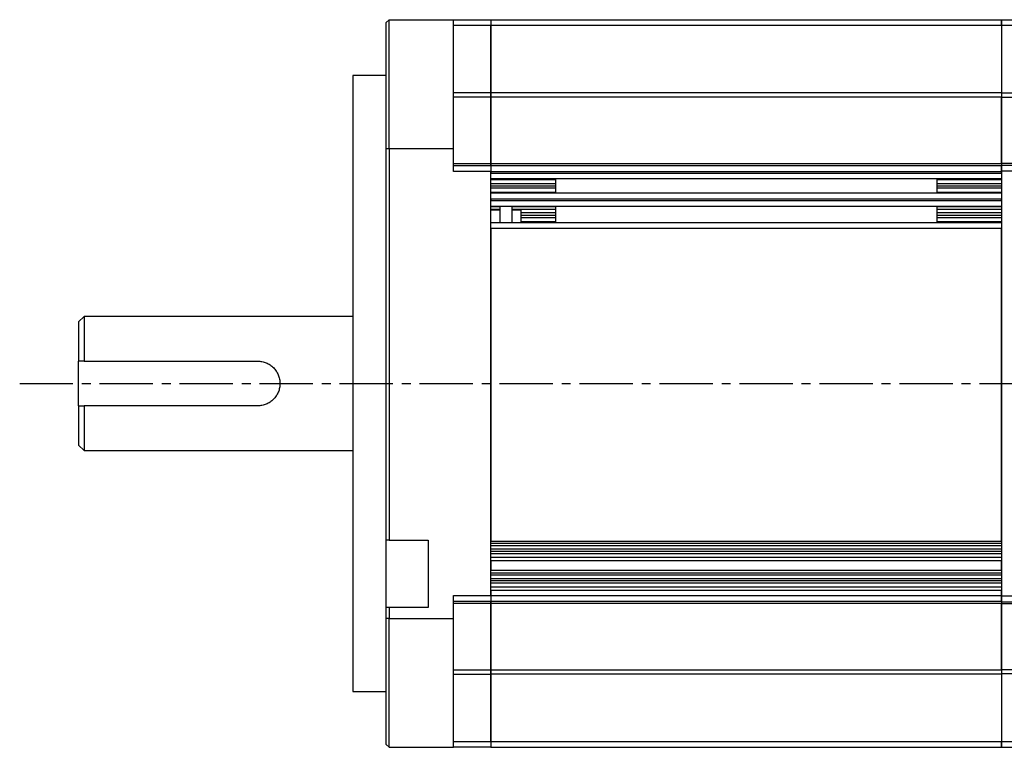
# Model space of a CAD drawing. Header units: millimetres. Extents: x 32176 to 34559, y 9836 to 10798.
# Tile 39 of 57: x 33330 to 33506, y 10273 to 10403. Entities that reach past the tile are written whole.
import ezdxf

# ---------------------------------------------------------------- set-up
doc = ezdxf.new("R2010")
doc.units = ezdxf.units.MM
doc.linetypes.add('CENTER2', pattern=[28.575, 19.05, -3.175, 3.175, -3.175])
doc.layers.add('Center', color=1, linetype='CENTER2')

msp = doc.modelspace()

# ---------------------------------------------------------------- linework, layer by layer
at = {"color": 7, "linetype": 'Continuous', "lineweight": 25}
for p, q in [((33396.34, 10402.84), (33395.84, 10402.34)), ((33396.34, 10379.84), (33396.34, 10402.84)), ((33396.34, 10402.84), (33407.84, 10402.84)), ((33407.84, 10379.84), (33407.84, 10402.84)), ((33407.84, 10402.84), (33414.54, 10402.84)), ((33414.54, 10402.84), (33414.54, 10401.84)), ((33414.54, 10402.84), (33505.74, 10402.84)), ((33414.54, 10402.84), (33414.54, 10401.84)), ((33505.74, 10402.84), (33516.74, 10402.84)), ((33505.74, 10401.84), (33505.74, 10402.84)), ((33395.84, 10379.84), (33395.84, 10402.34)), ((33407.84, 10401.84), (33414.54, 10401.84)), ((33414.54, 10401.84), (33414.54, 10389.78)), ((33414.54, 10401.84), (33505.74, 10401.84)), ((33414.54, 10389.78), (33414.54, 10401.84)), ((33505.74, 10401.84), (33505.74, 10389.71)), ((33505.74, 10401.84), (33516.74, 10401.84)), ((33395.84, 10392.84), (33389.84, 10392.84)), ((33389.84, 10392.84), (33389.84, 10282.84)), ((33414.54, 10389.78), (33407.84, 10389.78)), ((33414.54, 10388.99), (33407.84, 10388.99)), ((33414.54, 10389.78), (33414.54, 10388.99)), ((33505.74, 10389.78), (33414.54, 10389.78)), ((33414.54, 10388.99), (33414.54, 10389.78)), ((33414.54, 10377.13), (33414.54, 10388.99)), ((33505.74, 10388.99), (33414.54, 10388.99)), ((33414.54, 10388.99), (33414.54, 10377.13)), ((33516.74, 10389.71), (33505.74, 10389.71)), ((33505.74, 10389.71), (33505.74, 10388.99)), ((33505.74, 10377.13), (33505.74, 10388.99)), ((33505.74, 10388.92), (33505.74, 10377.23)), ((33516.74, 10388.92), (33505.74, 10388.92)), ((33395.84, 10309.84), (33395.84, 10379.84)), ((33395.84, 10379.84), (33396.34, 10379.84)), ((33396.34, 10379.84), (33396.34, 10309.84)), ((33396.34, 10379.84), (33407.84, 10379.84)), ((33407.84, 10375.74), (33407.84, 10379.84)), ((33407.84, 10377.13), (33414.54, 10377.13)), ((33414.54, 10376.74), (33407.84, 10376.74)), ((33414.54, 10377.13), (33414.54, 10376.74)), ((33414.54, 10377.13), (33505.74, 10377.13)), ((33414.54, 10376.74), (33414.54, 10377.13)), ((33414.54, 10376.74), (33414.54, 10375.74)), ((33505.74, 10376.74), (33414.54, 10376.74)), ((33414.54, 10376.74), (33414.54, 10375.74)), ((33505.74, 10377.23), (33516.74, 10377.23)), ((33505.74, 10377.13), (33505.74, 10376.84)), ((33505.74, 10376.84), (33516.74, 10376.84)), ((33505.74, 10375.84), (33505.74, 10376.74)), ((33414.54, 10375.74), (33407.84, 10375.74)), ((33414.54, 10299.94), (33414.54, 10375.74)), ((33414.54, 10375.74), (33505.74, 10375.74)), ((33414.54, 10375.74), (33414.54, 10375.44)), ((33414.54, 10375.44), (33505.74, 10375.44)), ((33505.74, 10375.84), (33516.74, 10375.84)), ((33505.74, 10375.84), (33505.74, 10299.84)), ((33505.74, 10375.44), (33505.74, 10375.74)), ((33414.54, 10374.44), (33505.74, 10374.44)), ((33426.04, 10374.21), (33414.54, 10374.21)), ((33426.04, 10373.51), (33414.54, 10373.51)), ((33426.04, 10373.12), (33414.54, 10373.12)), ((33426.04, 10374.44), (33426.04, 10371.84)), ((33494.24, 10371.84), (33494.24, 10374.44)), ((33505.74, 10374.21), (33494.24, 10374.21)), ((33505.74, 10373.51), (33494.24, 10373.51)), ((33505.74, 10373.12), (33494.24, 10373.12)), ((33426.04, 10372.72), (33414.54, 10372.72)), ((33414.54, 10372.03), (33426.04, 10372.03)), ((33505.74, 10371.84), (33414.54, 10371.84)), ((33505.74, 10372.72), (33494.24, 10372.72)), ((33494.24, 10372.03), (33505.74, 10372.03)), ((33414.54, 10370.84), (33505.74, 10370.84)), ((33414.54, 10370.84), (33414.54, 10370.54)), ((33414.54, 10370.54), (33505.74, 10370.54)), ((33414.54, 10369.54), (33505.74, 10369.54)), ((33414.54, 10369.49), (33416.14, 10369.49)), ((33416.14, 10369.54), (33416.14, 10366.54)), ((33418.34, 10366.54), (33418.34, 10369.54)), ((33418.34, 10369.49), (33426.04, 10369.49)), ((33426.04, 10369.54), (33426.04, 10366.54)), ((33494.24, 10366.54), (33494.24, 10369.54)), ((33494.24, 10369.49), (33505.74, 10369.49)), ((33505.74, 10370.54), (33505.74, 10370.84)), ((33416.14, 10368.93), (33414.54, 10368.93)), ((33416.14, 10368.78), (33414.54, 10368.78)), ((33426.04, 10368.93), (33418.34, 10368.93)), ((33419.94, 10368.78), (33418.34, 10368.78)), ((33419.94, 10366.54), (33419.94, 10368.78)), ((33426.04, 10368.31), (33419.94, 10368.31)), ((33426.04, 10367.87), (33419.94, 10367.87)), ((33505.74, 10368.93), (33494.24, 10368.93)), ((33505.74, 10368.31), (33494.24, 10368.31)), ((33505.74, 10367.87), (33494.24, 10367.87)), ((33505.74, 10366.54), (33414.54, 10366.54)), ((33426.04, 10367.43), (33419.94, 10367.43)), ((33419.94, 10366.8), (33426.04, 10366.8)), ((33505.74, 10367.43), (33494.24, 10367.43)), ((33494.24, 10366.8), (33505.74, 10366.8)), ((33505.74, 10365.54), (33414.54, 10365.54)), ((33414.54, 10365.54), (33414.54, 10309.69)), ((33505.74, 10309.69), (33505.74, 10365.54)), ((33341.84, 10349.84), (33340.84, 10348.84)), ((33340.84, 10348.84), (33340.84, 10341.84)), ((33389.84, 10349.84), (33341.84, 10349.84)), ((33341.84, 10349.84), (33341.84, 10341.84)), ((33340.84, 10333.84), (33340.84, 10341.84)), ((33341.84, 10341.84), (33372.84, 10341.84)), ((33340.84, 10333.84), (33340.84, 10326.84)), ((33341.84, 10333.84), (33341.84, 10325.84)), ((33372.84, 10333.84), (33341.84, 10333.84)), ((33340.84, 10326.84), (33341.84, 10325.84)), ((33341.84, 10325.84), (33389.84, 10325.84)), ((33396.34, 10309.84), (33395.84, 10309.84)), ((33395.84, 10297.84), (33395.84, 10309.84)), ((33396.34, 10309.84), (33403.34, 10309.84)), ((33403.34, 10309.84), (33403.34, 10297.84)), ((33414.54, 10309.69), (33505.74, 10309.69)), ((33414.54, 10309.29), (33505.74, 10309.29)), ((33414.54, 10308.88), (33505.74, 10308.88)), ((33505.74, 10308.26), (33414.54, 10308.26)), ((33505.74, 10307.82), (33414.54, 10307.82)), ((33505.74, 10307.38), (33414.54, 10307.38)), ((33505.74, 10306.75), (33414.54, 10306.75)), ((33414.54, 10306.19), (33505.74, 10306.19)), ((33414.54, 10306.19), (33414.54, 10304.46)), ((33505.74, 10304.46), (33505.74, 10306.19)), ((33414.54, 10304.46), (33505.74, 10304.46)), ((33414.54, 10304.04), (33505.74, 10304.04)), ((33414.54, 10303.65), (33505.74, 10303.65)), ((33505.74, 10302.96), (33414.54, 10302.96)), ((33505.74, 10302.56), (33414.54, 10302.56)), ((33505.74, 10302.17), (33414.54, 10302.17)), ((33505.74, 10301.47), (33414.54, 10301.47)), ((33414.54, 10300.94), (33505.74, 10300.94)), ((33414.54, 10300.94), (33414.54, 10299.94)), ((33505.74, 10299.94), (33505.74, 10300.94)), ((33407.84, 10299.94), (33414.54, 10299.94)), ((33407.84, 10295.84), (33407.84, 10299.94)), ((33414.54, 10299.94), (33414.54, 10298.94)), ((33414.54, 10299.94), (33505.74, 10299.94)), ((33414.54, 10299.94), (33414.54, 10298.94)), ((33516.74, 10299.84), (33505.74, 10299.84)), ((33505.74, 10298.94), (33505.74, 10299.84)), ((33396.34, 10297.84), (33395.84, 10297.84)), ((33395.84, 10295.84), (33395.84, 10297.84)), ((33396.34, 10297.84), (33396.34, 10295.84)), ((33403.34, 10297.84), (33396.34, 10297.84)), ((33407.84, 10298.94), (33414.54, 10298.94)), ((33414.54, 10298.55), (33407.84, 10298.55)), ((33414.54, 10298.94), (33414.54, 10298.55)), ((33414.54, 10298.94), (33505.74, 10298.94)), ((33414.54, 10298.55), (33414.54, 10298.94)), ((33414.54, 10286.69), (33414.54, 10298.55)), ((33505.74, 10298.55), (33414.54, 10298.55)), ((33414.54, 10298.55), (33414.54, 10286.69)), ((33505.74, 10298.84), (33505.74, 10298.45)), ((33505.74, 10298.84), (33516.74, 10298.84)), ((33505.74, 10298.45), (33505.74, 10286.76)), ((33516.74, 10298.45), (33505.74, 10298.45)), ((33505.74, 10286.76), (33505.74, 10298.45)), ((33395.84, 10273.34), (33395.84, 10295.84)), ((33396.34, 10295.84), (33395.84, 10295.84)), ((33396.34, 10295.84), (33407.84, 10295.84)), ((33396.34, 10272.84), (33396.34, 10295.84)), ((33407.84, 10272.84), (33407.84, 10295.84)), ((33407.84, 10286.69), (33414.54, 10286.69)), ((33414.54, 10286.69), (33414.54, 10285.9)), ((33414.54, 10286.69), (33505.74, 10286.69)), ((33414.54, 10285.9), (33414.54, 10286.69)), ((33505.74, 10286.76), (33505.74, 10285.97)), ((33505.74, 10286.76), (33516.74, 10286.76)), ((33407.84, 10285.9), (33414.54, 10285.9)), ((33414.54, 10285.9), (33414.54, 10273.84)), ((33505.74, 10285.9), (33414.54, 10285.9)), ((33414.54, 10273.84), (33414.54, 10285.9)), ((33505.74, 10285.97), (33505.74, 10273.84)), ((33516.74, 10285.97), (33505.74, 10285.97)), ((33389.84, 10282.84), (33395.84, 10282.84)), ((33395.84, 10273.34), (33396.34, 10272.84)), ((33396.34, 10272.84), (33407.84, 10272.84)), ((33414.54, 10273.84), (33407.84, 10273.84)), ((33414.54, 10272.84), (33407.84, 10272.84)), ((33414.54, 10273.84), (33414.54, 10272.84)), ((33505.74, 10273.84), (33414.54, 10273.84)), ((33414.54, 10273.84), (33414.54, 10272.84)), ((33414.54, 10272.84), (33505.74, 10272.84)), ((33516.74, 10273.84), (33505.74, 10273.84)), ((33505.74, 10272.84), (33505.74, 10273.84)), ((33505.74, 10272.84), (33516.74, 10272.84))]:
    msp.add_line(p, q, dxfattribs=at)
for points, knots in [([(33505.74, 10402.84), (33505.74, 10402.84), (33505.74, 10402.73), (33505.74, 10402.36), (33505.74, 10402.1), (33505.74, 10401.84)], [0, 0, 0, 0, 0.5, 0.5, 1, 1, 1, 1]), ([(33505.74, 10389.71), (33505.74, 10389.68), (33505.74, 10389.62), (33505.74, 10389.53), (33505.74, 10389.44), (33505.74, 10389.35), (33505.74, 10389.22), (33505.74, 10389.07), (33505.74, 10388.97), (33505.74, 10388.92)], [0, 0, 0, 0, 0.100451, 0.199876, 0.299117, 0.39902, 0.500414, 0.749471, 1, 1, 1, 1]), ([(33505.74, 10377.23), (33505.74, 10377.21), (33505.74, 10377.16), (33505.74, 10377.09), (33505.74, 10377.04), (33505.74, 10376.99), (33505.74, 10376.92), (33505.74, 10376.85), (33505.74, 10376.84), (33505.74, 10376.84)], [0, 0, 0, 0, 0.100451, 0.199876, 0.299117, 0.39902, 0.500414, 0.749471, 1, 1, 1, 1]), ([(33505.74, 10376.84), (33505.74, 10376.84), (33505.74, 10376.73), (33505.74, 10376.36), (33505.74, 10376.1), (33505.74, 10375.84)], [0, 0, 0, 0, 0.5, 0.5, 1, 1, 1, 1]), ([(33341.84, 10341.84), (33341.67, 10341.84), (33341.34, 10341.84), (33341.01, 10341.84), (33340.84, 10341.84)], [0, 0, 0, 0, 0.511571, 1, 1, 1, 1]), ([(33372.84, 10341.84), (33373.11, 10341.84), (33373.37, 10341.81), (33373.88, 10341.71), (33374.14, 10341.63), (33374.62, 10341.43), (33374.85, 10341.31), (33375.28, 10341.02), (33375.49, 10340.85), (33375.85, 10340.49), (33376.02, 10340.29), (33376.31, 10339.85), (33376.43, 10339.62), (33376.63, 10339.14), (33376.71, 10338.89), (33376.82, 10338.37), (33376.84, 10338.11), (33376.84, 10337.58), (33376.82, 10337.31), (33376.71, 10336.8), (33376.64, 10336.55), (33376.44, 10336.06), (33376.31, 10335.83), (33376.02, 10335.4), (33375.86, 10335.2), (33375.49, 10334.83), (33375.29, 10334.66), (33374.86, 10334.37), (33374.62, 10334.25), (33374.14, 10334.05), (33373.89, 10333.97), (33373.37, 10333.87), (33373.11, 10333.84), (33372.84, 10333.84)], [0, 0, 0, 0, 0.0625, 0.0625, 0.125, 0.125, 0.1875, 0.1875, 0.25, 0.25, 0.3125, 0.3125, 0.375, 0.375, 0.4375, 0.4375, 0.5, 0.5, 0.5625, 0.5625, 0.625, 0.625, 0.6875, 0.6875, 0.75, 0.75, 0.8125, 0.8125, 0.875, 0.875, 0.9375, 0.9375, 1, 1, 1, 1]), ([(33340.84, 10333.84), (33341.01, 10333.84), (33341.34, 10333.84), (33341.67, 10333.84), (33341.84, 10333.84)], [0, 0, 0, 0, 0.488429, 1, 1, 1, 1]), ([(33505.74, 10299.84), (33505.74, 10299.58), (33505.74, 10299.32), (33505.74, 10298.95), (33505.74, 10298.84), (33505.74, 10298.84)], [0, 0, 0, 0, 0.5, 0.5, 1, 1, 1, 1]), ([(33505.74, 10273.84), (33505.74, 10273.58), (33505.74, 10273.32), (33505.74, 10272.95), (33505.74, 10272.84), (33505.74, 10272.84)], [0, 0, 0, 0, 0.5, 0.5, 1, 1, 1, 1])]:
    msp.add_open_spline(points, degree=3, knots=knots, dxfattribs=at)
at = {"layer": 'Center', "ltscale": 0.5}
msp.add_line((33330.34, 10337.84), (33621.81, 10337.84), dxfattribs=at)

doc.saveas('drawing.dxf')
